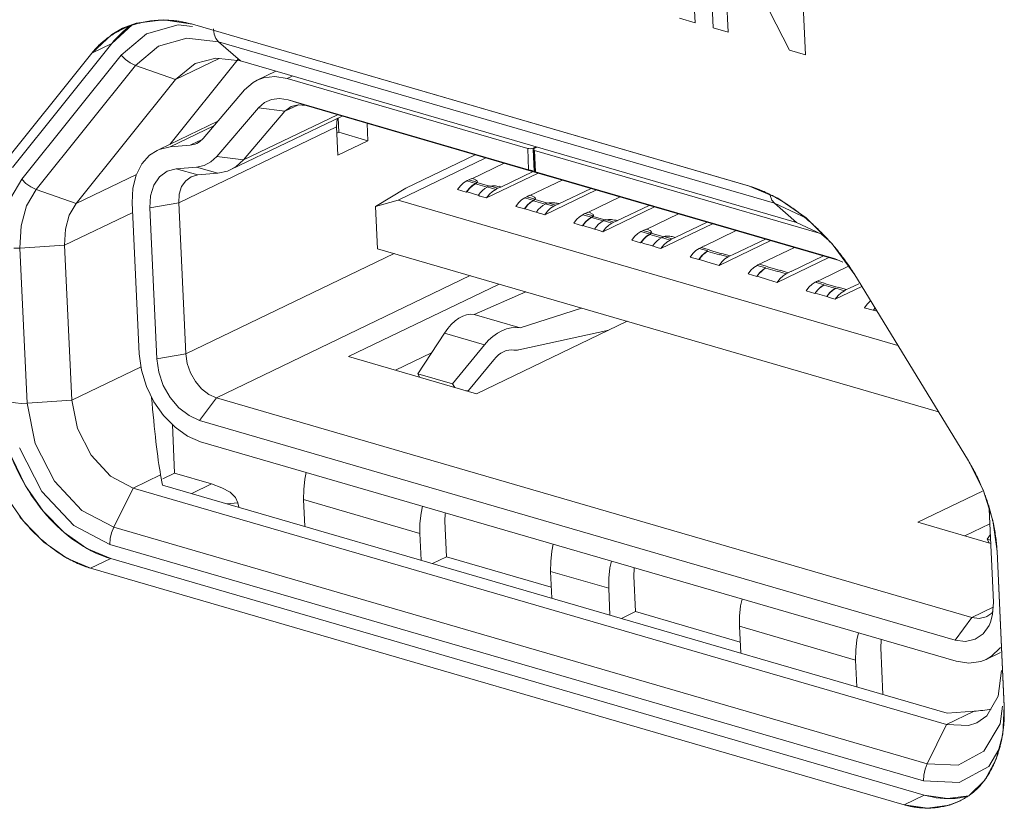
# Model space of a CAD drawing. Header units: millimetres. Extents: x 3925 to 5043, y -86 to 778.
# Tile 89 of 256: x 4542.6 to 4545.8, y 122.89 to 125.46. Entities that reach past the tile are written whole.
import ezdxf

# ---------------------------------------------------------------- set-up
doc = ezdxf.new("R2010")
doc.units = ezdxf.units.MM
doc.header["$LTSCALE"] = 46.255
for name, color, linetype in [('11_190F4G00BDXF_CONTINUOUS_LINE', 7, 'CONTINUOUS'), ('H30-IO-SHIELDXF_CONTINUOUS_LINE', 7, 'CONTINUOUS'), ('H30K-IO-LABEDXF_CONTINUOUS_LINE', 7, 'CONTINUOUS'), ('H30K-REAR-CODXF_CONTINUOUS_LINE', 7, 'CONTINUOUS'), ('LABEL-IO-H30DXF_CONTINUOUS_LINE', 7, 'CONTINUOUS')]:
    doc.layers.add(name, color=color, linetype=linetype)

msp = doc.modelspace()

# ---------------------------------------------------------------- linework, layer by layer
at = {"layer": '11_190F4G00BDXF_CONTINUOUS_LINE', "color": 7, "linetype": 'Continuous', "lineweight": 0}
for p, q in [((4543.4318, 125.2886), (4543.3709, 125.2593)), ((4543.4856, 125.273), (4543.4688, 125.2649)), ((4544.2512, 125.0373), (4543.4688, 125.2649)), ((4543.1953, 125.0694), (4543.3305, 125.2278)), ((4543.3752, 125.1697), (4543.24, 125.0113)), ((4543.4615, 125.1582), (4543.3752, 125.1697)), ((4543.4615, 125.1582), (4543.506, 125.1796)), ((4543.4817, 125.1739), (4543.4615, 125.1582)), ((4543.472, 125.1956), (4544.2544, 124.9681)), ((4543.5307, 125.1767), (4543.472, 125.1956)), ((4544.3225, 124.9464), (4543.5307, 125.1767)), ((4543.2859, 124.9683), (4543.6478, 125.1427)), ((4543.4615, 125.1582), (4543.3263, 124.9998)), ((4543.3263, 124.9998), (4543.6323, 125.1472)), ((4543.6371, 125.0898), (4543.6349, 125.1365)), ((4543.2438, 125.1261), (4543.0543, 125.0348)), ((4543.2307, 125.1108), (4543.0883, 125.0422)), ((4543.6294, 125.1075), (4543.1161, 124.8602)), ((4543.6294, 125.1075), (4543.631, 125.1346)), ((4543.6336, 125.0151), (4543.6294, 125.1075)), ((4543.729, 125.119), (4543.7316, 125.0623)), ((4543.6304, 125.0866), (4543.6371, 125.0898)), ((4543.6371, 125.0898), (4543.7316, 125.0623)), ((4543.0524, 125.0337), (4543.0883, 125.0422)), ((4543.0883, 125.0422), (4543.1537, 125.0479)), ((4543.1919, 125.0663), (4543.1537, 125.0479)), ((4543.7316, 125.0623), (4543.6336, 125.0151)), ((4544.2688, 125.0385), (4544.2774, 125.0426)), ((4544.2812, 125.0415), (4544.2726, 125.0374)), ((4543.0211, 125.0149), (4543.0456, 125.0306)), ((4543.0456, 125.0306), (4543.0524, 125.0337)), ((4543.3263, 124.9998), (4543.24, 125.0113)), ((4543.8552, 124.9081), (4544.0806, 125.0168)), ((4544.2544, 124.9681), (4544.2512, 125.0373)), ((4544.2688, 125.0385), (4544.2649, 125.0372)), ((4544.269, 125.0341), (4544.2688, 125.0385)), ((4544.2695, 125.0341), (4544.2703, 125.0358)), ((4544.2728, 124.9626), (4544.2695, 125.0341)), ((4544.2703, 125.0358), (4544.2726, 125.0374)), ((4544.2761, 124.9615), (4544.2727, 125.0342)), ((4544.2739, 125.0307), (4544.2771, 124.9615)), ((4545.1992, 124.7616), (4544.2739, 125.0307)), ((4543.1081, 124.9712), (4543.1735, 124.9768)), ((4543.1735, 124.9768), (4543.2432, 124.9567)), ((4543.83, 124.869), (4544.1156, 125.0066)), ((4544.0691, 124.9385), (4544.1747, 124.9894)), ((4543.1778, 124.9511), (4543.1081, 124.9712)), ((4543.1778, 124.9511), (4543.1564, 124.9453)), ((4543.2432, 124.9567), (4543.1778, 124.9511)), ((4544.2856, 124.9571), (4544.1177, 124.8762)), ((4544.1636, 124.9118), (4544.2687, 124.962)), ((4544.2761, 124.9615), (4544.3263, 124.9453)), ((4544.2771, 124.9615), (4545.2484, 124.6789)), ((4545.2644, 124.6724), (4544.3263, 124.9453)), ((4544.0811, 124.9233), (4544.0528, 124.9316)), ((4544.0593, 124.9352), (4544.0645, 124.9377)), ((4544.0593, 124.9352), (4544.0861, 124.9274)), ((4544.0645, 124.9377), (4544.0691, 124.9399)), ((4544.0691, 124.9399), (4544.0785, 124.9372)), ((4544.0705, 124.9168), (4544.0811, 124.9233)), ((4544.0812, 124.9219), (4544.0712, 124.9158)), ((4544.0812, 124.9219), (4544.0811, 124.9233)), ((4544.119, 124.911), (4544.0812, 124.9219)), ((4544.0861, 124.926), (4544.1271, 124.9141)), ((4544.1189, 124.9124), (4544.1473, 124.9041)), ((4544.127, 124.9155), (4544.1538, 124.9077)), ((4544.2582, 124.8836), (4544.3637, 124.9344)), ((4543.0242, 124.8834), (4543.0218, 124.8439)), ((4543.7563, 124.8479), (4543.8552, 124.9081)), ((4544.0516, 124.8954), (4544.0232, 124.9037)), ((4544.0531, 124.8961), (4544.0516, 124.8954)), ((4544.1637, 124.9118), (4544.1538, 124.9077)), ((4544.2483, 124.8802), (4544.2535, 124.8827)), ((4544.2483, 124.8802), (4544.2751, 124.8725)), ((4544.2535, 124.8827), (4544.2581, 124.885)), ((4544.2581, 124.885), (4544.2676, 124.8822)), ((4544.4746, 124.9022), (4544.3067, 124.8212)), ((4544.3527, 124.8568), (4544.4577, 124.9071)), ((4542.9877, 124.3685), (4542.9651, 124.8604)), ((4543.0218, 124.8439), (4543.1161, 124.8602)), ((4543.1161, 124.8602), (4543.1388, 124.3683)), ((4543.7563, 124.8479), (4543.83, 124.869)), ((4545.4553, 124.3962), (4543.83, 124.869)), ((4544.2406, 124.8404), (4544.2122, 124.8487)), ((4544.2701, 124.8684), (4544.2418, 124.8766)), ((4544.2596, 124.8618), (4544.2701, 124.8684)), ((4544.2703, 124.867), (4544.2602, 124.8609)), ((4544.2703, 124.867), (4544.2701, 124.8684)), ((4544.3081, 124.8561), (4544.2703, 124.867)), ((4544.2752, 124.8711), (4544.3161, 124.8592)), ((4544.308, 124.8574), (4544.3363, 124.8491)), ((4544.316, 124.8606), (4544.3428, 124.8527)), ((4544.3527, 124.8568), (4544.3428, 124.8527)), ((4544.4472, 124.8287), (4544.5526, 124.8795)), ((4544.5417, 124.8019), (4544.6466, 124.8521)), ((4543.0218, 124.8439), (4543.0444, 124.3521)), ((4543.7563, 124.8479), (4543.7626, 124.7109)), ((4544.242, 124.8411), (4544.2406, 124.8404)), ((4544.4592, 124.8134), (4544.4308, 124.8216)), ((4544.4373, 124.8253), (4544.4425, 124.8278)), ((4544.4373, 124.8253), (4544.4641, 124.8175)), ((4544.4425, 124.8278), (4544.4471, 124.83)), ((4544.4471, 124.83), (4544.4566, 124.8273)), ((4544.4642, 124.8162), (4544.5051, 124.8043)), ((4544.6637, 124.8472), (4544.4958, 124.7662)), ((4544.6362, 124.7738), (4544.7415, 124.8245)), ((4544.4296, 124.7855), (4544.4012, 124.7937)), ((4544.431, 124.7861), (4544.4296, 124.7855)), ((4544.4486, 124.8069), (4544.4592, 124.8134)), ((4544.4593, 124.8121), (4544.4492, 124.806)), ((4544.4593, 124.8121), (4544.4592, 124.8134)), ((4544.4971, 124.8012), (4544.4593, 124.8121)), ((4544.497, 124.8024), (4544.5253, 124.7941)), ((4544.505, 124.8056), (4544.5318, 124.7978)), ((4544.5418, 124.8019), (4544.5318, 124.7978)), ((4544.8527, 124.7922), (4544.6848, 124.7112)), ((4544.7307, 124.747), (4544.8353, 124.7973)), ((4544.6482, 124.7584), (4544.6198, 124.7667)), ((4544.6264, 124.7703), (4544.6362, 124.775)), ((4544.6264, 124.7703), (4544.6532, 124.7625)), ((4544.6362, 124.775), (4544.6457, 124.7723)), ((4544.6376, 124.7519), (4544.6482, 124.7584)), ((4544.6483, 124.7572), (4544.6382, 124.7511)), ((4544.6483, 124.7572), (4544.6482, 124.7584)), ((4544.6861, 124.7463), (4544.6483, 124.7572)), ((4544.6532, 124.7613), (4544.6942, 124.7494)), ((4544.9298, 124.7698), (4544.8251, 124.7194)), ((4544.6186, 124.7305), (4544.5903, 124.7387)), ((4544.62, 124.7311), (4544.6186, 124.7305)), ((4544.6861, 124.7475), (4544.7144, 124.7392)), ((4544.6942, 124.7506), (4544.7209, 124.7428)), ((4544.7307, 124.7475), (4544.7209, 124.7428)), ((4544.7212, 124.7503), (4544.7307, 124.7475)), ((4544.8154, 124.7153), (4544.8251, 124.72)), ((4545.0417, 124.7372), (4544.8738, 124.6563)), ((4544.9198, 124.692), (4545.0243, 124.7423)), ((4543.1388, 124.3683), (4543.817, 124.6951)), ((4545.5873, 124.1802), (4543.7626, 124.7109)), ((4544.8373, 124.7035), (4544.8089, 124.7117)), ((4544.8154, 124.7153), (4544.8422, 124.7076)), ((4544.8267, 124.6969), (4544.8373, 124.7035)), ((4544.8752, 124.6914), (4544.8374, 124.7023)), ((4544.8423, 124.7064), (4544.8832, 124.6945)), ((4544.8751, 124.6925), (4544.9034, 124.6842)), ((4544.8832, 124.6956), (4544.9099, 124.6878)), ((4544.9197, 124.6926), (4544.9099, 124.6878)), ((4545.1188, 124.7148), (4545.0142, 124.6645)), ((4544.8076, 124.6755), (4544.7793, 124.6838)), ((4544.809, 124.6761), (4544.8076, 124.6755)), ((4545.0263, 124.6485), (4544.9979, 124.6567)), ((4545.0044, 124.6603), (4545.0142, 124.665)), ((4545.0044, 124.6603), (4545.0313, 124.6526)), ((4545.2307, 124.6822), (4545.0628, 124.6013)), ((4545.1088, 124.6371), (4545.2132, 124.6873)), ((4545.2519, 124.6779), (4545.2484, 124.6789)), ((4545.2765, 124.6672), (4545.2519, 124.6779)), ((4544.9967, 124.6205), (4544.9683, 124.6288)), ((4545.0157, 124.642), (4545.0264, 124.6485)), ((4545.0642, 124.6365), (4545.0264, 124.6474)), ((4545.0313, 124.6515), (4545.0723, 124.6396)), ((4545.0641, 124.6375), (4545.0924, 124.6292)), ((4545.0722, 124.6407), (4545.0989, 124.6328)), ((4545.1088, 124.6376), (4545.0989, 124.6328)), ((4545.2949, 124.6537), (4545.2032, 124.6096)), ((4543.2386, 124.2254), (4544.0642, 124.6232)), ((4543.6681, 124.3596), (4544.1584, 124.5958)), ((4544.998, 124.6211), (4544.9967, 124.6205)), ((4545.0351, 124.6098), (4544.998, 124.6211)), ((4545.0628, 124.6013), (4545.0351, 124.6098)), ((4545.2154, 124.5935), (4545.1869, 124.6017)), ((4545.1934, 124.6053), (4545.2032, 124.6101)), ((4545.2203, 124.5976), (4545.1934, 124.6053)), ((4545.2048, 124.587), (4545.2154, 124.5935)), ((4545.2532, 124.5815), (4545.2155, 124.5925)), ((4545.2203, 124.5966), (4545.2613, 124.5847)), ((4545.2978, 124.5821), (4545.3288, 124.5971)), ((4544.0772, 124.4966), (4544.2451, 124.5706)), ((4545.1857, 124.5655), (4545.1573, 124.5738)), ((4545.1869, 124.5661), (4545.1857, 124.5655)), ((4545.2242, 124.5549), (4545.1869, 124.5661)), ((4545.3382, 124.5879), (4545.2519, 124.5463)), ((4545.2531, 124.5825), (4545.2814, 124.5742)), ((4545.2613, 124.5857), (4545.2879, 124.5778)), ((4545.2978, 124.5826), (4545.2879, 124.5778)), ((4544.2267, 124.4531), (4544.0772, 124.4966)), ((4544.4267, 124.5178), (4544.2267, 124.4531)), ((4545.3747, 124.5106), (4545.3463, 124.5188)), ((4545.3759, 124.5111), (4545.3747, 124.5106)), ((4545.3809, 124.5179), (4545.3759, 124.5111)), ((4545.3872, 124.5076), (4545.3759, 124.5111)), ((4544.5749, 124.4747), (4544.0846, 124.2384)), ((4543.8936, 124.3039), (4543.9802, 124.436)), ((4543.9802, 124.436), (4544.111, 124.398)), ((4544.5154, 124.446), (4544.2219, 124.3813)), ((4542.9949, 124.3155), (4542.9877, 124.3685)), ((4543.0444, 124.3521), (4543.1388, 124.3683)), ((4543.938, 124.3716), (4543.8208, 124.3152)), ((4544.111, 124.398), (4544.007, 124.2709)), ((4544.0846, 124.2384), (4543.6681, 124.3596)), ((4544.1406, 124.3495), (4544.0588, 124.2495)), ((4543.8999, 124.2921), (4543.8936, 124.3039)), ((4543.8936, 124.3039), (4544.007, 124.2709)), ((4544.007, 124.2709), (4544.0144, 124.2588)), ((4544.0588, 124.2495), (4544.049, 124.2488)), ((4543.1842, 124.152), (4543.2386, 124.2254)), ((4543.2386, 124.2254), (4545.6959, 123.5107)), ((4543.1842, 124.152), (4545.6415, 123.4372)), ((4543.1448, 124.1009), (4543.1041, 124.1296)), ((4543.1873, 124.0827), (4543.1448, 124.1009)), ((4543.1873, 124.0827), (4545.6446, 123.368)), ((4545.5205, 123.8208), (4545.7308, 123.9221)), ((4543.5224, 123.8942), (4543.5264, 123.8072)), ((4543.9004, 123.7842), (4543.5224, 123.8942)), ((4545.7524, 123.8634), (4545.7663, 123.5604)), ((4543.9821, 123.8236), (4543.9874, 123.7081)), ((4545.7575, 123.7518), (4545.5205, 123.8208)), ((4545.7546, 123.8156), (4545.6732, 123.7764)), ((4543.9044, 123.6972), (4543.9004, 123.7842)), ((4545.7562, 123.7807), (4545.746, 123.7651)), ((4545.7523, 123.7533), (4545.746, 123.7651)), ((4545.746, 123.7651), (4545.7571, 123.7619)), ((4543.942, 123.6863), (4543.9874, 123.7081)), ((4543.9874, 123.7081), (4544.3281, 123.609)), ((4544.3257, 123.6605), (4544.3297, 123.5735)), ((4544.5148, 123.6055), (4544.3257, 123.6605)), ((4544.5964, 123.6449), (4544.6017, 123.5295)), ((4544.5188, 123.5185), (4544.5148, 123.6055)), ((4545.6959, 123.5107), (4545.7653, 123.5441)), ((4545.7637, 123.5197), (4545.7663, 123.5604)), ((4544.6017, 123.5295), (4544.5563, 123.5076)), ((4544.6017, 123.5295), (4544.9424, 123.4303)), ((4545.6415, 123.4372), (4545.6959, 123.5107)), ((4545.7571, 123.4957), (4545.7637, 123.5197)), ((4544.9401, 123.4818), (4544.9441, 123.3948)), ((4545.3181, 123.3719), (4544.9401, 123.4818)), ((4545.3997, 123.4112), (4545.4067, 123.2603)), ((4545.7896, 123.3963), (4545.7425, 123.3736)), ((4545.3221, 123.2849), (4545.3181, 123.3719))]:
    msp.add_line(p, q, dxfattribs=at)
for points in [[(4543.3709, 125.2592), (4543.3919, 125.267), (4543.4292, 125.2713), (4543.4688, 125.2649)], [(4543.3305, 125.2278), (4543.3585, 125.2523), (4543.3709, 125.2592)], [(4543.472, 125.1956), (4543.4443, 125.2001), (4543.4182, 125.1971), (4543.3948, 125.1868), (4543.3752, 125.1697)], [(4543.5307, 125.1767), (4543.5045, 125.1798), (4543.4817, 125.1739)], [(4543.1537, 125.0479), (4543.1694, 125.0513), (4543.1751, 125.0537)], [(4543.1751, 125.0537), (4543.1834, 125.0585), (4543.1953, 125.0694)], [(4542.9651, 124.8604), (4542.9671, 124.9078), (4542.9775, 124.9506), (4542.9957, 124.9868), (4543.0211, 125.0149)], [(4543.24, 125.0113), (4543.2209, 124.9939), (4543.1985, 124.9823), (4543.1735, 124.9768)], [(4544.2649, 125.0372), (4544.2603, 125.0365), (4544.2555, 125.0366), (4544.2512, 125.0373)], [(4544.2739, 125.0307), (4544.2709, 125.0321), (4544.2696, 125.0338), (4544.2695, 125.0341)], [(4543.3263, 124.9998), (4543.3025, 124.978), (4543.2859, 124.9683)], [(4543.1081, 124.9712), (4543.0782, 124.9631), (4543.0533, 124.9449), (4543.0349, 124.9178), (4543.0242, 124.8834)], [(4543.1564, 124.9453), (4543.1387, 124.9323), (4543.1255, 124.9129), (4543.1178, 124.8883), (4543.1161, 124.8602)], [(4543.2859, 124.9683), (4543.2745, 124.9635), (4543.2432, 124.9567)], [(4544.0528, 124.9316), (4544.0422, 124.9251), (4544.0322, 124.9156), (4544.0232, 124.9037)], [(4544.0516, 124.8954), (4544.0605, 124.9074), (4544.0705, 124.9168)], [(4544.0593, 124.9352), (4544.0571, 124.9341), (4544.0549, 124.9329), (4544.0528, 124.9316)], [(4544.0712, 124.9158), (4544.0617, 124.9071), (4544.0531, 124.8961)], [(4544.0847, 124.9332), (4544.082, 124.9347), (4544.0786, 124.9358)], [(4544.0811, 124.9233), (4544.082, 124.9239), (4544.0828, 124.9245), (4544.0835, 124.925), (4544.084, 124.9254), (4544.0845, 124.9258), (4544.0849, 124.9262), (4544.0853, 124.9265), (4544.0856, 124.9268), (4544.0858, 124.9271), (4544.086, 124.9274), (4544.0861, 124.9266)], [(4544.0812, 124.9219), (4544.0832, 124.9233), (4544.0849, 124.9247), (4544.0861, 124.926)], [(4544.0861, 124.926), (4544.0873, 124.9278), (4544.0875, 124.9296), (4544.0866, 124.9315), (4544.0847, 124.9332)], [(4544.1189, 124.9123), (4544.1215, 124.9135), (4544.1242, 124.9146), (4544.127, 124.9155)], [(4544.1271, 124.9141), (4544.1314, 124.915), (4544.1363, 124.9155), (4544.1413, 124.9157), (4544.1462, 124.9154), (4544.1506, 124.9147), (4544.1542, 124.9138)], [(4544.1637, 124.9111), (4544.1633, 124.9125), (4544.1607, 124.9133), (4544.1581, 124.9141), (4544.1542, 124.9138)], [(4544.0901, 124.8848), (4544.0779, 124.8886), (4544.0653, 124.8923), (4544.0531, 124.8961)], [(4544.1177, 124.8762), (4544.0958, 124.8825), (4544.0901, 124.8848)], [(4544.119, 124.911), (4544.1113, 124.9065), (4544.1039, 124.9005), (4544.0968, 124.8931), (4544.0904, 124.8844)], [(4544.1177, 124.8762), (4544.1267, 124.8881), (4544.1367, 124.8976), (4544.1473, 124.9041)], [(4544.1473, 124.9041), (4544.1494, 124.9054), (4544.1516, 124.9066), (4544.1538, 124.9077)], [(4544.2483, 124.8802), (4544.2461, 124.8791), (4544.244, 124.8779), (4544.2418, 124.8766)], [(4544.2738, 124.8783), (4544.271, 124.8798), (4544.2676, 124.8809)], [(4544.2418, 124.8766), (4544.2312, 124.8701), (4544.2212, 124.8606), (4544.2122, 124.8487)], [(4544.2406, 124.8404), (4544.2495, 124.8524), (4544.2596, 124.8618)], [(4544.2602, 124.8609), (4544.2507, 124.8522), (4544.242, 124.8411)], [(4544.2701, 124.8684), (4544.2711, 124.869), (4544.2718, 124.8695), (4544.2725, 124.87), (4544.273, 124.8704), (4544.2735, 124.8708), (4544.2739, 124.8712), (4544.2743, 124.8715), (4544.2746, 124.8718), (4544.2748, 124.8721), (4544.275, 124.8724), (4544.2751, 124.8716)], [(4544.2703, 124.867), (4544.2723, 124.8684), (4544.2739, 124.8698), (4544.2752, 124.8711)], [(4544.2752, 124.8711), (4544.2763, 124.8729), (4544.2765, 124.8747), (4544.2757, 124.8766), (4544.2738, 124.8783)], [(4544.308, 124.8561), (4544.3003, 124.8516), (4544.2929, 124.8456), (4544.2858, 124.8382), (4544.2794, 124.8294)], [(4544.3067, 124.8212), (4544.3157, 124.8331), (4544.3257, 124.8426), (4544.3363, 124.8491)], [(4544.3079, 124.8574), (4544.3105, 124.8585), (4544.3133, 124.8596), (4544.316, 124.8606)], [(4544.3161, 124.8592), (4544.3204, 124.8601), (4544.3253, 124.8606), (4544.3304, 124.8608), (4544.3353, 124.8605), (4544.3397, 124.8599), (4544.3433, 124.8589)], [(4544.3363, 124.8491), (4544.3385, 124.8504), (4544.3406, 124.8516), (4544.3428, 124.8527)], [(4544.3527, 124.8562), (4544.3523, 124.8576), (4544.3497, 124.8584), (4544.3472, 124.8592), (4544.3433, 124.8589)], [(4544.2791, 124.8298), (4544.2669, 124.8336), (4544.2543, 124.8373), (4544.242, 124.8411)], [(4544.3067, 124.8212), (4544.2976, 124.8241), (4544.2882, 124.8269), (4544.2791, 124.8298)], [(4544.4308, 124.8216), (4544.4202, 124.8151), (4544.4102, 124.8057), (4544.4012, 124.7937)], [(4544.4373, 124.8253), (4544.4352, 124.8241), (4544.433, 124.8229), (4544.4308, 124.8216)], [(4544.4629, 124.8234), (4544.4601, 124.8249), (4544.4567, 124.826)], [(4544.4592, 124.8134), (4544.4601, 124.814), (4544.4608, 124.8145), (4544.4615, 124.815), (4544.4621, 124.8154), (4544.4625, 124.8158), (4544.463, 124.8162), (4544.4633, 124.8166), (4544.4636, 124.8169), (4544.4638, 124.8171), (4544.464, 124.8174), (4544.4642, 124.8167)], [(4544.4593, 124.8121), (4544.4613, 124.8135), (4544.463, 124.8149), (4544.4642, 124.8162)], [(4544.4642, 124.8162), (4544.4654, 124.818), (4544.4656, 124.8198), (4544.4647, 124.8217), (4544.4629, 124.8234)], [(4544.4296, 124.7855), (4544.4386, 124.7974), (4544.4486, 124.8069)], [(4544.4492, 124.806), (4544.4397, 124.7972), (4544.431, 124.7861)], [(4544.4681, 124.7748), (4544.4559, 124.7786), (4544.4433, 124.7823), (4544.431, 124.7861)], [(4544.4971, 124.8012), (4544.4894, 124.7967), (4544.4819, 124.7907), (4544.4748, 124.7832), (4544.4684, 124.7744)], [(4544.4958, 124.7662), (4544.5047, 124.7782), (4544.5147, 124.7876), (4544.5253, 124.7941)], [(4544.497, 124.8024), (4544.4996, 124.8036), (4544.5023, 124.8046), (4544.505, 124.8056)], [(4544.5051, 124.8043), (4544.5095, 124.8052), (4544.5143, 124.8057), (4544.5194, 124.8059), (4544.5243, 124.8056), (4544.5287, 124.805), (4544.5323, 124.804)], [(4544.5253, 124.7941), (4544.5275, 124.7955), (4544.5297, 124.7967), (4544.5318, 124.7978)], [(4544.5418, 124.8013), (4544.5414, 124.8027), (4544.5388, 124.8035), (4544.5362, 124.8043), (4544.5323, 124.804)], [(4544.4958, 124.7662), (4544.4867, 124.7691), (4544.4772, 124.7719), (4544.4681, 124.7748)], [(4544.6198, 124.7667), (4544.6092, 124.7601), (4544.5992, 124.7507), (4544.5903, 124.7387)], [(4544.6264, 124.7703), (4544.6242, 124.7692), (4544.622, 124.768), (4544.6198, 124.7667)], [(4544.6519, 124.7685), (4544.6492, 124.77), (4544.6458, 124.7711)], [(4544.6482, 124.7584), (4544.6491, 124.759), (4544.6499, 124.7595), (4544.6505, 124.76), (4544.6511, 124.7605), (4544.6516, 124.7609), (4544.652, 124.7612), (4544.6523, 124.7616), (4544.6526, 124.7619), (4544.6529, 124.7622), (4544.6531, 124.7624), (4544.6532, 124.7618)], [(4544.6483, 124.7572), (4544.6504, 124.7586), (4544.652, 124.76), (4544.6532, 124.7613)], [(4544.6532, 124.7613), (4544.6544, 124.763), (4544.6546, 124.7649), (4544.6538, 124.7668), (4544.652, 124.7685)], [(4544.6942, 124.7506), (4544.6985, 124.7515), (4544.7034, 124.752), (4544.7084, 124.7521), (4544.7133, 124.7518), (4544.7176, 124.7512), (4544.7212, 124.7503)], [(4544.6186, 124.7305), (4544.6276, 124.7424), (4544.6376, 124.7519)], [(4544.6382, 124.7511), (4544.6287, 124.7423), (4544.62, 124.7311)], [(4544.6571, 124.7198), (4544.6448, 124.7236), (4544.6322, 124.7273), (4544.62, 124.7311)], [(4544.6861, 124.7463), (4544.6784, 124.7418), (4544.6709, 124.7357), (4544.6638, 124.7282), (4544.6574, 124.7195)], [(4544.6848, 124.7112), (4544.6938, 124.7232), (4544.7038, 124.7326), (4544.7144, 124.7392)], [(4544.6942, 124.7494), (4544.6916, 124.7485), (4544.6889, 124.7475), (4544.6861, 124.7463)], [(4544.7144, 124.7392), (4544.7165, 124.7405), (4544.7187, 124.7417), (4544.7209, 124.7428)], [(4544.6848, 124.7112), (4544.6757, 124.7142), (4544.6662, 124.7169), (4544.6571, 124.7198)], [(4544.8089, 124.7117), (4544.7983, 124.7051), (4544.7883, 124.6957), (4544.7793, 124.6837)], [(4544.8076, 124.6755), (4544.8166, 124.6875), (4544.8267, 124.6969)], [(4544.8154, 124.7153), (4544.8132, 124.7142), (4544.811, 124.713), (4544.8089, 124.7117)], [(4544.8224, 124.692), (4544.8154, 124.6847), (4544.809, 124.6761)], [(4544.8373, 124.7035), (4544.8298, 124.698), (4544.8224, 124.692)], [(4544.8738, 124.6563), (4544.8338, 124.6687), (4544.8212, 124.6723), (4544.809, 124.6761)], [(4544.8738, 124.6563), (4544.8828, 124.6682), (4544.8928, 124.6777), (4544.9034, 124.6842)], [(4544.9034, 124.6842), (4544.9055, 124.6855), (4544.9077, 124.6867), (4544.9099, 124.6878)], [(4544.9979, 124.6567), (4544.9873, 124.6502), (4544.9773, 124.6407), (4544.9683, 124.6288)], [(4545.0044, 124.6603), (4545.0022, 124.6592), (4545, 124.658), (4544.9979, 124.6567)], [(4544.9967, 124.6205), (4545.0057, 124.6325), (4545.0157, 124.642)], [(4545.0114, 124.6371), (4545.0044, 124.6298), (4544.998, 124.6211)], [(4545.0264, 124.6485), (4545.0188, 124.6431), (4545.0114, 124.6371)], [(4545.0628, 124.6013), (4545.0718, 124.6132), (4545.0818, 124.6227), (4545.0924, 124.6292)], [(4545.0924, 124.6292), (4545.0946, 124.6305), (4545.0967, 124.6317), (4545.0989, 124.6328)], [(4545.1869, 124.6017), (4545.1763, 124.5952), (4545.1663, 124.5857), (4545.1573, 124.5738)], [(4545.1934, 124.6053), (4545.1912, 124.6042), (4545.1891, 124.603), (4545.1869, 124.6017)], [(4545.2154, 124.5935), (4545.2078, 124.5881), (4545.2004, 124.5822)], [(4545.1857, 124.5655), (4545.1947, 124.5775), (4545.2048, 124.587)], [(4545.2004, 124.5822), (4545.1934, 124.5748), (4545.1869, 124.5661)], [(4545.2531, 124.582), (4545.243, 124.5753), (4545.2333, 124.5662), (4545.2242, 124.555)], [(4545.2532, 124.582), (4545.2428, 124.5762), (4545.2329, 124.567), (4545.2242, 124.5549)], [(4545.2519, 124.5463), (4545.2608, 124.5582), (4545.2708, 124.5677), (4545.2814, 124.5742)], [(4545.2814, 124.5742), (4545.2836, 124.5755), (4545.2858, 124.5767), (4545.2879, 124.5778)], [(4545.2519, 124.5463), (4545.2428, 124.5492), (4545.2333, 124.552), (4545.2242, 124.5549)], [(4545.3668, 124.5411), (4545.3653, 124.5402), (4545.3553, 124.5308), (4545.3464, 124.5188)], [(4543.2386, 124.2254), (4543.214, 124.2364), (4543.1906, 124.2546), (4543.1702, 124.2786), (4543.1541, 124.3069), (4543.1434, 124.3375), (4543.1388, 124.3683)], [(4543.0444, 124.3521), (4543.0509, 124.3088), (4543.0659, 124.266), (4543.0884, 124.2265)], [(4543.0356, 124.2125), (4543.0111, 124.2627), (4542.9949, 124.3155)], [(4543.1041, 124.1296), (4543.0671, 124.1675), (4543.0356, 124.2125)], [(4543.0884, 124.2265), (4543.1169, 124.1929), (4543.1496, 124.1675), (4543.1842, 124.152)], [(4543.5311, 123.9827), (4543.5264, 123.9603), (4543.5227, 123.9268), (4543.5224, 123.8942)], [(4543.9004, 123.7842), (4543.9007, 123.8168), (4543.9044, 123.8503), (4543.9091, 123.8728)], [(4543.9837, 123.8511), (4543.9832, 123.8486), (4543.9821, 123.8236)], [(4544.3344, 123.7491), (4544.3297, 123.7266), (4544.326, 123.6931), (4544.3257, 123.6605)], [(4544.5148, 123.6055), (4544.515, 123.6381), (4544.5187, 123.6716), (4544.5235, 123.6941)], [(4544.5981, 123.6724), (4544.5975, 123.6699), (4544.5964, 123.6449)], [(4544.9488, 123.5704), (4544.944, 123.5479), (4544.9403, 123.5144), (4544.9401, 123.4818)], [(4545.6959, 123.5107), (4545.7202, 123.5075), (4545.7424, 123.5124), (4545.7448, 123.5135)], [(4545.7448, 123.5135), (4545.7612, 123.525), (4545.7644, 123.5295)], [(4545.6415, 123.4372), (4545.6755, 123.4328), (4545.7067, 123.4397), (4545.7328, 123.4574), (4545.7523, 123.4846), (4545.7571, 123.4957)], [(4545.3181, 123.3719), (4545.3184, 123.4045), (4545.3221, 123.438), (4545.3268, 123.4604)], [(4545.4014, 123.4387), (4545.4009, 123.4363), (4545.3997, 123.4112)], [(4545.7888, 123.4127), (4545.7884, 123.4119), (4545.7602, 123.3841), (4545.7425, 123.3736)], [(4545.7425, 123.3736), (4545.7258, 123.3671), (4545.6866, 123.3615), (4545.6446, 123.368)]]:
    msp.add_lwpolyline(points, dxfattribs=at)
for centre, major_axis, ratio, start_param, end_param in [((4544.2628, 124.9653), (0.0127, -0.0039), 0.014312, 1.150606, 2.30588), ((4544.2855, 124.9587), (0.0127, -0.0039), 0.014312, 2.30588, 3.146686), ((4544.0392, 124.3257), (0.0417, 0.1701), 0.563537, 0.039072, 1.01054), ((4544.1801, 124.2848), (0.0576, 0.1654), 0.667585, 0.097791, 1.069259), ((4544.1801, 124.2848), (0.0329, 0.0945), 0.667585, 0.097791, 1.069259), ((4544.2267, 124.4531), (0.0247, 0.0709), 0.667585, -3.043801, -2.751355)]:
    msp.add_ellipse(centre, major_axis=major_axis, ratio=ratio, start_param=start_param, end_param=end_param, dxfattribs=at)
at = {"layer": 'H30-IO-SHIELDXF_CONTINUOUS_LINE', "color": 7, "linetype": 'Continuous', "lineweight": 0}
for p, q in [((4543.1028, 123.9802), (4543.0955, 124.1384)), ((4543.1028, 123.9802), (4543.0639, 123.9614)), ((4543.223, 123.9452), (4543.1028, 123.9802)), ((4543.223, 123.9452), (4543.1585, 123.9142)), ((4543.3088, 123.8833), (4543.2729, 123.8809)), ((4543.3088, 123.8833), (4543.3114, 123.8697))]:
    msp.add_line(p, q, dxfattribs=at)
msp.add_lwpolyline([(4543.223, 123.9452), (4543.2567, 123.933), (4543.2829, 123.9182), (4543.3005, 123.9014), (4543.3088, 123.8833)], dxfattribs=at)
at = {"layer": 'H30K-IO-LABEDXF_CONTINUOUS_LINE', "color": 7, "linetype": 'Continuous', "lineweight": 0}
for p, q in [((4544.7742, 125.9131), (4544.7956, 125.4467)), ((4544.8544, 125.4296), (4544.833, 125.896)), ((4544.8861, 125.7816), (4544.903, 125.4155)), ((4545.1034, 125.3572), (4544.8861, 125.7816)), ((4545.1338, 125.8085), (4545.1553, 125.3421)), ((4544.7956, 125.4467), (4544.7449, 125.4614)), ((4544.903, 125.4155), (4544.8544, 125.4296)), ((4542.5102, 124.9439), (4542.8336, 125.3476)), ((4545.1553, 125.3421), (4545.1034, 125.3572)), ((4545.2302, 124.7386), (4545.2346, 124.7337)), ((4545.2346, 124.7337), (4545.239, 124.7287)), ((4545.239, 124.7287), (4545.2434, 124.7237)), ((4545.2499, 124.7161), (4545.26, 124.7038)), ((4545.3118, 124.6309), (4545.6848, 124.0206)), ((4545.4757, 122.901), (4542.8294, 123.6707)), ((4545.7971, 123.1371), (4545.7949, 123.1235))]:
    msp.add_line(p, q, dxfattribs=at)
for points in [[(4542.8987, 125.4064), (4542.9026, 125.4089), (4542.9066, 125.4113), (4542.9105, 125.4137), (4542.9146, 125.416), (4542.9186, 125.4182), (4542.9227, 125.4204), (4542.9269, 125.4225), (4542.9311, 125.4246), (4542.9353, 125.4266), (4542.9395, 125.4285), (4542.9438, 125.4303), (4542.9481, 125.4321), (4542.9525, 125.4339), (4542.9568, 125.4355), (4542.9612, 125.4371)], [(4542.9612, 125.4371), (4542.9647, 125.4383), (4542.9682, 125.4395), (4542.9717, 125.4406), (4542.9752, 125.4417), (4542.9788, 125.4427), (4542.9823, 125.4437), (4542.9859, 125.4447), (4542.9895, 125.4456), (4542.9931, 125.4464), (4542.9967, 125.4473), (4543.0004, 125.4481)], [(4543.0004, 125.4481), (4543.0034, 125.4487), (4543.0064, 125.4493), (4543.0094, 125.4498), (4543.0125, 125.4504), (4543.0155, 125.4509), (4543.0186, 125.4513), (4543.0216, 125.4518), (4543.0247, 125.4522), (4543.0278, 125.4526)], [(4543.0278, 125.4526), (4543.0305, 125.4529), (4543.0332, 125.4532), (4543.0359, 125.4535), (4543.0386, 125.4537), (4543.0413, 125.4539), (4543.044, 125.4541), (4543.0468, 125.4543), (4543.0495, 125.4545), (4543.0522, 125.4546)], [(4543.0522, 125.4546), (4543.055, 125.4547), (4543.0577, 125.4548), (4543.0605, 125.4549), (4543.0633, 125.4549), (4543.0661, 125.4549), (4543.0688, 125.4549), (4543.0716, 125.4549), (4543.0744, 125.4549), (4543.0772, 125.4548)], [(4543.0772, 125.4548), (4543.0804, 125.4547), (4543.0836, 125.4545), (4543.0869, 125.4543), (4543.0901, 125.4541), (4543.0933, 125.4539), (4543.0966, 125.4536), (4543.0998, 125.4533), (4543.1031, 125.453), (4543.1063, 125.4526), (4543.1096, 125.4522)], [(4543.1096, 125.4522), (4543.1133, 125.4517), (4543.117, 125.4512), (4543.1207, 125.4506), (4543.1244, 125.4499), (4543.1281, 125.4493), (4543.1318, 125.4486), (4543.1355, 125.4478), (4543.1392, 125.447), (4543.1429, 125.4462), (4543.1466, 125.4453), (4543.1502, 125.4444), (4543.1539, 125.4434), (4543.1576, 125.4424), (4543.1613, 125.4414)], [(4543.1613, 125.4414), (4544.9724, 124.9146), (4544.9752, 124.9137), (4544.978, 124.9128), (4544.9809, 124.9119), (4544.9837, 124.911), (4544.9865, 124.91), (4544.9894, 124.909), (4544.9922, 124.908), (4544.9951, 124.907), (4544.9979, 124.9059), (4545.0008, 124.9048)], [(4542.8336, 125.3476), (4542.8367, 125.3514), (4542.8399, 125.3552), (4542.8431, 125.3589), (4542.8465, 125.3625), (4542.8498, 125.3661), (4542.8533, 125.3696), (4542.8567, 125.373), (4542.8603, 125.3764), (4542.8639, 125.3797), (4542.8676, 125.3829), (4542.8713, 125.3861), (4542.875, 125.3892), (4542.8789, 125.3922), (4542.8827, 125.3952), (4542.8866, 125.3981), (4542.8906, 125.4009), (4542.8946, 125.4037), (4542.8987, 125.4064)], [(4545.0008, 124.9048), (4545.0046, 124.9033), (4545.0085, 124.9017), (4545.0123, 124.9001), (4545.0162, 124.8985), (4545.02, 124.8968), (4545.0239, 124.895), (4545.0278, 124.8933), (4545.0316, 124.8914), (4545.0355, 124.8895), (4545.0394, 124.8876), (4545.0432, 124.8857), (4545.0471, 124.8837), (4545.051, 124.8816), (4545.0548, 124.8795)], [(4545.0548, 124.8795), (4545.0576, 124.878), (4545.0604, 124.8764), (4545.0632, 124.8749), (4545.066, 124.8733), (4545.0688, 124.8716), (4545.0716, 124.87), (4545.0744, 124.8683), (4545.0772, 124.8666), (4545.08, 124.8649)], [(4545.08, 124.8649), (4545.0843, 124.8623), (4545.0885, 124.8596), (4545.0927, 124.8569), (4545.097, 124.8541), (4545.1012, 124.8513), (4545.1054, 124.8484), (4545.1096, 124.8455), (4545.1138, 124.8425), (4545.118, 124.8395), (4545.1222, 124.8365), (4545.1264, 124.8334), (4545.1306, 124.8302), (4545.1347, 124.8271)], [(4545.1347, 124.8271), (4545.1384, 124.8242), (4545.1421, 124.8213), (4545.1458, 124.8183), (4545.1494, 124.8154), (4545.1531, 124.8124), (4545.1567, 124.8093), (4545.1604, 124.8063), (4545.164, 124.8032), (4545.1676, 124.8), (4545.1712, 124.7969), (4545.1748, 124.7937), (4545.1784, 124.7905)], [(4545.1784, 124.7905), (4545.1825, 124.7867), (4545.1866, 124.7829), (4545.1907, 124.7791), (4545.1947, 124.7752), (4545.1988, 124.7713), (4545.2028, 124.7673), (4545.2068, 124.7633), (4545.2107, 124.7593), (4545.2147, 124.7552), (4545.2186, 124.7511), (4545.2225, 124.747), (4545.2264, 124.7428), (4545.2302, 124.7386)], [(4545.2434, 124.7237), (4545.2477, 124.7186), (4545.2499, 124.7161)], [(4545.26, 124.7038), (4545.2638, 124.6991), (4545.2674, 124.6944), (4545.2711, 124.6897), (4545.2747, 124.6849), (4545.2783, 124.6801), (4545.2818, 124.6753), (4545.2853, 124.6705), (4545.2888, 124.6656), (4545.2922, 124.6608), (4545.2956, 124.6558), (4545.2989, 124.6509), (4545.3022, 124.6459), (4545.3055, 124.641), (4545.3087, 124.6359), (4545.3118, 124.6309)], [(4545.6848, 124.0206), (4545.6876, 124.0159), (4545.6904, 124.0112), (4545.6932, 124.0064), (4545.6959, 124.0016), (4545.6986, 123.9968), (4545.7012, 123.9919), (4545.7039, 123.987), (4545.7064, 123.9821), (4545.709, 123.9771), (4545.7114, 123.9721), (4545.7139, 123.9671), (4545.7163, 123.9621), (4545.7187, 123.957), (4545.721, 123.9519), (4545.7233, 123.9468), (4545.7256, 123.9416), (4545.7278, 123.9365), (4545.73, 123.9313)], [(4545.73, 123.9313), (4545.7315, 123.9275), (4545.733, 123.9238), (4545.7345, 123.92), (4545.736, 123.9163), (4545.7374, 123.9125), (4545.7388, 123.9087), (4545.7402, 123.9049), (4545.7416, 123.9011), (4545.7429, 123.8973), (4545.7443, 123.8935), (4545.7456, 123.8897), (4545.7469, 123.8859)], [(4545.7469, 123.8859), (4545.7482, 123.8817), (4545.7495, 123.8776), (4545.7508, 123.8735), (4545.7521, 123.8694), (4545.7534, 123.8653), (4545.7546, 123.8612), (4545.7558, 123.857), (4545.7569, 123.8529), (4545.758, 123.8488), (4545.7591, 123.8446), (4545.7602, 123.8405), (4545.7613, 123.8364), (4545.7623, 123.8322)], [(4542.7116, 123.7306), (4542.7058, 123.7349), (4542.6999, 123.7393), (4542.6942, 123.7438), (4542.6884, 123.7484), (4542.6827, 123.7531), (4542.677, 123.7579), (4542.6713, 123.7628), (4542.6657, 123.7678), (4542.6602, 123.7728), (4542.6547, 123.778), (4542.6492, 123.7833), (4542.6439, 123.7886), (4542.6385, 123.794), (4542.6332, 123.7995), (4542.628, 123.8051), (4542.6229, 123.8108), (4542.6178, 123.8165), (4542.6128, 123.8223), (4542.6078, 123.8282), (4542.603, 123.8342), (4542.5982, 123.8402)], [(4545.7623, 123.8322), (4545.7636, 123.8266), (4545.7649, 123.8209), (4545.7661, 123.8152), (4545.7673, 123.8096), (4545.7685, 123.8039), (4545.7695, 123.7983), (4545.7705, 123.7926), (4545.7715, 123.787), (4545.7724, 123.7814), (4545.7732, 123.7758), (4545.774, 123.7702), (4545.7747, 123.7647), (4545.7753, 123.7591), (4545.7759, 123.7536), (4545.7764, 123.7481), (4545.7769, 123.7427), (4545.7773, 123.7372), (4545.7777, 123.7318), (4545.7779, 123.7264)], [(4542.8294, 123.6707), (4542.8241, 123.6723), (4542.8188, 123.674), (4542.8134, 123.6758), (4542.8081, 123.6778), (4542.8027, 123.6798), (4542.7974, 123.682), (4542.792, 123.6843), (4542.7866, 123.6866), (4542.7812, 123.6891), (4542.7758, 123.6917), (4542.7704, 123.6944), (4542.765, 123.6972), (4542.7597, 123.7002), (4542.7543, 123.7032), (4542.7489, 123.7063), (4542.7435, 123.7095), (4542.7382, 123.7128), (4542.7328, 123.7162), (4542.7275, 123.7196), (4542.7222, 123.7232), (4542.7169, 123.7269), (4542.7116, 123.7306)], [(4545.7779, 123.7264), (4545.8013, 123.2197), (4545.8013, 123.2176), (4545.8014, 123.2155), (4545.8015, 123.2134), (4545.8015, 123.2113), (4545.8016, 123.2092), (4545.8016, 123.2071), (4545.8016, 123.205), (4545.8016, 123.2029)], [(4545.8016, 123.2029), (4545.8016, 123.1984), (4545.8016, 123.194), (4545.8015, 123.1895), (4545.8014, 123.1851), (4545.8012, 123.1806), (4545.801, 123.1762), (4545.8007, 123.1718), (4545.8004, 123.1674), (4545.8001, 123.163), (4545.7997, 123.1587), (4545.7992, 123.1543), (4545.7988, 123.15), (4545.7982, 123.1456), (4545.7977, 123.1413), (4545.7971, 123.1371)], [(4545.7949, 123.1235), (4545.7944, 123.1205), (4545.7938, 123.1175), (4545.7932, 123.1146), (4545.7926, 123.1116), (4545.792, 123.1087), (4545.7914, 123.1058), (4545.7907, 123.1028), (4545.79, 123.0999), (4545.7893, 123.097), (4545.7886, 123.0941)], [(4545.7886, 123.0941), (4545.7878, 123.0909), (4545.7869, 123.0876), (4545.786, 123.0844), (4545.7851, 123.0812), (4545.7842, 123.078), (4545.7832, 123.0748), (4545.7822, 123.0716), (4545.7812, 123.0685), (4545.7802, 123.0653), (4545.7791, 123.0622), (4545.778, 123.0591)], [(4545.778, 123.0591), (4545.7771, 123.0566), (4545.7762, 123.0542), (4545.7753, 123.0517), (4545.7744, 123.0493), (4545.7734, 123.0469), (4545.7724, 123.0445), (4545.7714, 123.0421), (4545.7704, 123.0397), (4545.7694, 123.0373)], [(4545.7694, 123.0373), (4545.7678, 123.0336), (4545.7661, 123.0299), (4545.7644, 123.0263), (4545.7626, 123.0227), (4545.7609, 123.0191), (4545.759, 123.0156), (4545.7572, 123.0121), (4545.7553, 123.0087), (4545.7533, 123.0053), (4545.7514, 123.0019), (4545.7494, 122.9986), (4545.7473, 122.9954), (4545.7453, 122.9921), (4545.7432, 122.989), (4545.741, 122.9858), (4545.7388, 122.9828)], [(4545.7388, 122.9828), (4545.7371, 122.9803), (4545.7352, 122.9779), (4545.7334, 122.9755), (4545.7315, 122.9731), (4545.7297, 122.9708), (4545.7278, 122.9685), (4545.7258, 122.9662), (4545.7239, 122.964), (4545.7219, 122.9618), (4545.72, 122.9596), (4545.7179, 122.9575), (4545.7159, 122.9554), (4545.7139, 122.9534)], [(4545.6875, 122.9314), (4545.6854, 122.9299), (4545.6832, 122.9285), (4545.6811, 122.9271), (4545.679, 122.9257), (4545.6768, 122.9244), (4545.6746, 122.923), (4545.6724, 122.9217), (4545.6702, 122.9204), (4545.6679, 122.9192), (4545.6657, 122.918), (4545.6634, 122.9168)], [(4545.7139, 122.9534), (4545.712, 122.9515), (4545.71, 122.9497), (4545.7081, 122.9479), (4545.7061, 122.9461), (4545.7041, 122.9444), (4545.7021, 122.9427), (4545.7001, 122.941), (4545.698, 122.9393), (4545.696, 122.9377), (4545.6939, 122.9361), (4545.6917, 122.9345), (4545.6896, 122.9329), (4545.6875, 122.9314)], [(4545.5146, 122.8926), (4545.5116, 122.893), (4545.5086, 122.8935), (4545.5056, 122.894), (4545.5027, 122.8946), (4545.4997, 122.8951), (4545.4967, 122.8957), (4545.4937, 122.8964), (4545.4907, 122.8971), (4545.4877, 122.8978), (4545.4847, 122.8985), (4545.4817, 122.8993), (4545.4787, 122.9001), (4545.4757, 122.901)], [(4545.6272, 122.9017), (4545.6228, 122.9003), (4545.6183, 122.899), (4545.6138, 122.8978), (4545.6092, 122.8967), (4545.6046, 122.8956), (4545.6, 122.8947), (4545.5954, 122.8938), (4545.5907, 122.8931), (4545.586, 122.8924), (4545.5813, 122.8918), (4545.5765, 122.8913), (4545.5718, 122.8908), (4545.567, 122.8905), (4545.5622, 122.8903), (4545.5574, 122.8901), (4545.5525, 122.89), (4545.5477, 122.8901), (4545.5428, 122.8902), (4545.5379, 122.8904)], [(4545.6634, 122.9168), (4545.6608, 122.9154), (4545.6581, 122.914), (4545.6553, 122.9127), (4545.6526, 122.9115), (4545.6499, 122.9102), (4545.6471, 122.909), (4545.6443, 122.9079), (4545.6415, 122.9067), (4545.6387, 122.9057), (4545.6358, 122.9046), (4545.633, 122.9036), (4545.6301, 122.9026), (4545.6272, 122.9017)], [(4545.5379, 122.8904), (4545.5356, 122.8905), (4545.5333, 122.8907), (4545.531, 122.8908), (4545.5286, 122.891), (4545.5263, 122.8912), (4545.524, 122.8915), (4545.5216, 122.8917), (4545.5193, 122.892), (4545.517, 122.8923), (4545.5146, 122.8926)]]:
    msp.add_lwpolyline(points, dxfattribs=at)
at = {"layer": 'H30K-REAR-CODXF_CONTINUOUS_LINE', "color": 7, "linetype": 'Continuous', "lineweight": 0}
for p, q in [((4543.0113, 125.41), (4543.1144, 125.4397)), ((4543.1144, 125.4397), (4543.1605, 125.4345)), ((4542.9292, 125.3411), (4543.0113, 125.41)), ((4543.05, 125.3699), (4543.1425, 125.3963)), ((4543.1425, 125.3963), (4543.2453, 125.3847)), ((4543.2369, 125.3953), (4543.2453, 125.3847)), ((4542.9757, 125.3076), (4543.05, 125.3699)), ((4543.2453, 125.3847), (4543.317, 125.322)), ((4543.2453, 125.3847), (4545.0536, 124.8588)), ((4542.6058, 124.9374), (4542.9292, 125.3411)), ((4543.2474, 125.3299), (4543.1055, 125.2615)), ((4543.1701, 125.3136), (4543.2363, 125.3311)), ((4543.2363, 125.3311), (4543.317, 125.322)), ((4542.6523, 124.9039), (4542.9757, 125.3076)), ((4542.9757, 125.3076), (4543.1055, 125.2615)), ((4543.0868, 125.0505), (4543.3093, 125.3282)), ((4543.1055, 125.2615), (4543.1701, 125.3136)), ((4543.317, 125.322), (4545.1252, 124.796)), ((4542.7821, 124.8578), (4543.1055, 125.2615)), ((4542.9784, 124.9524), (4542.7821, 124.8578)), ((4542.5701, 124.8764), (4542.6058, 124.9374)), ((4542.6523, 124.9039), (4542.7821, 124.8578)), ((4545.0451, 124.8693), (4545.0536, 124.8588)), ((4545.0536, 124.8588), (4545.1252, 124.796)), ((4545.0536, 124.8588), (4545.1581, 124.81)), ((4542.9665, 124.8292), (4542.7447, 124.7223)), ((4542.5995, 124.7125), (4542.6032, 124.7856)), ((4542.5995, 124.7125), (4542.7447, 124.7223)), ((4542.7679, 124.2177), (4542.7447, 124.7223)), ((4542.5799, 124.7122), (4542.5995, 124.7125)), ((4542.6227, 124.2079), (4542.5995, 124.7125)), ((4542.9939, 124.3266), (4542.7679, 124.2177)), ((4542.6032, 124.2076), (4542.6227, 124.2079)), ((4542.6227, 124.2079), (4542.7679, 124.2177)), ((4542.6487, 124.0773), (4542.6227, 124.2079)), ((4542.9675, 123.9319), (4542.8944, 123.9705)), ((4543.0573, 123.9751), (4542.9675, 123.9319)), ((4543.0638, 123.9417), (4543.0573, 123.9751)), ((4542.9046, 123.8043), (4542.9675, 123.9319)), ((4545.6139, 123.1621), (4542.9675, 123.9319)), ((4545.6156, 123.1995), (4543.0638, 123.9417)), ((4542.9046, 123.8043), (4542.8013, 123.8588)), ((4542.8925, 123.7484), (4542.7748, 123.8103)), ((4542.8975, 123.7862), (4542.9046, 123.8043)), ((4545.5509, 123.0346), (4542.9046, 123.8043)), ((4545.5389, 122.9787), (4542.8925, 123.7484)), ((4545.7923, 123.338), (4545.7819, 123.2539)), ((4545.7819, 123.2539), (4545.7444, 123.1909)), ((4545.7037, 123.2054), (4545.6139, 123.1621)), ((4545.7037, 123.2054), (4545.6156, 123.1995)), ((4545.7444, 123.1909), (4545.7118, 123.1678)), ((4545.5509, 123.0346), (4545.6139, 123.1621)), ((4545.6854, 123.1587), (4545.6139, 123.1621)), ((4545.7118, 123.1678), (4545.6854, 123.1587)), ((4545.7353, 123.0752), (4545.6519, 123.0297)), ((4545.7836, 123.0805), (4545.7511, 123.0256)), ((4545.5438, 123.0165), (4545.5509, 123.0346)), ((4545.6519, 123.0297), (4545.5509, 123.0346)), ((4545.7511, 123.0256), (4545.6547, 122.973)), ((4545.6547, 122.973), (4545.5389, 122.9787))]:
    msp.add_line(p, q, dxfattribs=at)
for points in [[(4543.2287, 125.4268), (4543.2312, 125.4096), (4543.2369, 125.3953)], [(4542.9292, 125.3411), (4542.9426, 125.3271), (4542.9585, 125.3157), (4542.9757, 125.3076)], [(4542.6058, 124.9374), (4542.6192, 124.9234), (4542.6351, 124.912), (4542.6523, 124.9039)], [(4542.6032, 124.7856), (4542.6211, 124.8506), (4542.6523, 124.9039)], [(4545.0391, 124.8862), (4545.0395, 124.8837), (4545.0451, 124.8693)], [(4542.7447, 124.7223), (4542.7473, 124.7741), (4542.76, 124.82), (4542.7821, 124.8578)], [(4545.1252, 124.796), (4545.2072, 124.7578), (4545.231, 124.7379)], [(4542.5682, 124.2127), (4542.5846, 124.2092), (4542.6032, 124.2076)], [(4542.8944, 123.9705), (4542.8308, 124.0384), (4542.7863, 124.1252), (4542.7679, 124.2177)], [(4542.7748, 123.8103), (4542.6706, 123.921), (4542.5981, 124.0628)], [(4542.8013, 123.8588), (4542.7115, 123.9547), (4542.6487, 124.0773)], [(4542.8925, 123.7484), (4542.8934, 123.7671), (4542.8975, 123.7862)], [(4545.7953, 123.2213), (4545.7883, 123.1641), (4545.7353, 123.0752)], [(4545.5389, 122.9787), (4545.5397, 122.9974), (4545.5438, 123.0165)]]:
    msp.add_lwpolyline(points, dxfattribs=at)
for centre, major_axis, ratio, start_param, end_param in [((4543.0467, 124.206), (-0.0222, 0.2667), 0.063158, 1.486801, 2.611526), ((4545.693, 123.4363), (0.3519, 0.0293), 0.654103, -1.595001, -1.436163)]:
    msp.add_ellipse(centre, major_axis=major_axis, ratio=ratio, start_param=start_param, end_param=end_param, dxfattribs=at)
at = {"layer": 'LABEL-IO-H30DXF_CONTINUOUS_LINE', "color": 7, "linetype": 'Continuous', "lineweight": 0}
for p, q in [((4542.8988, 125.3792), (4542.9642, 125.4399)), ((4543.1613, 125.4415), (4544.9695, 124.9155)), ((4542.5754, 124.9755), (4542.8988, 125.3792)), ((4542.5754, 124.9755), (4542.8988, 125.3792)), ((4542.8988, 125.3792), (4542.8335, 125.3477)), ((4542.5101, 124.944), (4542.8335, 125.3477)), ((4545.1575, 124.8112), (4545.2421, 124.7268)), ((4545.2421, 124.7268), (4545.3149, 124.626)), ((4545.3149, 124.626), (4545.6848, 124.0207)), ((4545.6848, 124.0207), (4545.7325, 123.9262)), ((4545.7325, 123.9262), (4545.7641, 123.8263)), ((4545.7641, 123.8263), (4545.7779, 123.7265)), ((4542.8947, 123.7022), (4542.8293, 123.6708)), ((4545.541, 122.9325), (4542.8947, 123.7022)), ((4545.541, 122.9325), (4542.8947, 123.7022)), ((4545.7779, 123.7265), (4545.8011, 123.2219)), ((4545.4757, 122.9011), (4542.8293, 123.6708)), ((4545.541, 122.9325), (4545.4757, 122.9011)), ((4545.6172, 122.9208), (4545.541, 122.9325)), ((4545.6864, 122.9304), (4545.6172, 122.9208)), ((4545.6864, 122.9304), (4545.6542, 122.9114)), ((4545.5519, 122.8893), (4545.4757, 122.9011))]:
    msp.add_line(p, q, dxfattribs=at)
for points in [[(4542.8335, 125.3477), (4542.8989, 125.4084), (4542.9337, 125.4284)], [(4542.9337, 125.4284), (4542.9779, 125.4452), (4543.0668, 125.4564), (4543.1613, 125.4415)], [(4542.9434, 125.4244), (4542.9467, 125.427), (4542.9501, 125.4297), (4542.9535, 125.4322), (4542.9569, 125.4347), (4542.9603, 125.4372), (4542.964, 125.4397)], [(4542.8988, 125.3792), (4542.9054, 125.3871), (4542.9121, 125.3947), (4542.9201, 125.4031), (4542.9273, 125.4101), (4542.9346, 125.4169), (4542.9434, 125.4244)], [(4544.9695, 124.9155), (4545.0652, 124.8751), (4545.1575, 124.8112)], [(4542.8947, 123.7022), (4542.8174, 123.7351), (4542.7431, 123.7875), (4542.6754, 123.8567), (4542.6178, 123.9392), (4542.573, 124.031), (4542.5434, 124.1274), (4542.5304, 124.2237)], [(4542.8293, 123.6708), (4542.7521, 123.7037), (4542.6778, 123.756), (4542.6101, 123.8252), (4542.5525, 123.9077), (4542.5077, 123.9995), (4542.4781, 124.096), (4542.4651, 124.1922)], [(4542.6179, 123.939), (4542.61, 123.9527), (4542.6017, 123.9681), (4542.5938, 123.9838), (4542.587, 123.9981), (4542.5799, 124.0141), (4542.5732, 124.0305)], [(4542.6756, 123.8565), (4542.6659, 123.8685), (4542.6555, 123.8821), (4542.6454, 123.8961), (4542.6366, 123.9091), (4542.6272, 123.9237), (4542.6179, 123.939)], [(4542.7435, 123.7871), (4542.7324, 123.7969), (4542.7205, 123.808), (4542.7087, 123.8196), (4542.6983, 123.8306), (4542.687, 123.843), (4542.6756, 123.8565)], [(4542.8178, 123.7349), (4542.806, 123.7418), (4542.793, 123.75), (4542.7802, 123.7586), (4542.7687, 123.767), (4542.7561, 123.7767), (4542.7435, 123.7871)], [(4542.8947, 123.7022), (4542.8826, 123.706), (4542.8693, 123.7107), (4542.8573, 123.7155), (4542.8441, 123.7214), (4542.8309, 123.7279), (4542.8178, 123.7349)], [(4545.8011, 123.2219), (4545.7968, 123.1307), (4545.7754, 123.0491)], [(4545.7754, 123.0491), (4545.738, 122.9812), (4545.6864, 122.9304)], [(4545.6175, 122.9208), (4545.6059, 122.9212), (4545.593, 122.9222), (4545.58, 122.9239), (4545.5668, 122.9262), (4545.5549, 122.9288), (4545.541, 122.9325)], [(4545.6853, 122.9297), (4545.6821, 122.9288), (4545.6789, 122.928), (4545.6746, 122.9269), (4545.6714, 122.9262), (4545.6681, 122.9255), (4545.6636, 122.9246)], [(4545.6542, 122.9114), (4545.6234, 122.8993), (4545.5519, 122.8893)], [(4545.6636, 122.9246), (4545.657, 122.9235), (4545.6492, 122.9225), (4545.6413, 122.9216), (4545.6334, 122.9211), (4545.6265, 122.9208), (4545.6175, 122.9208)]]:
    msp.add_lwpolyline(points, dxfattribs=at)

doc.saveas('drawing.dxf')
